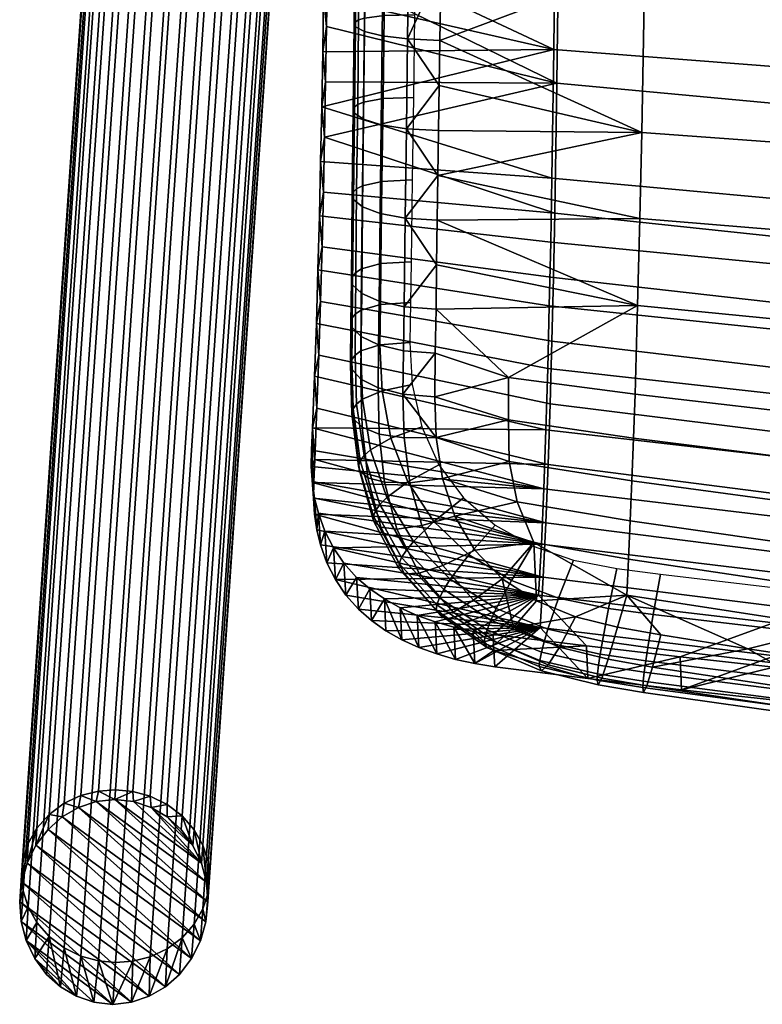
# Model space of a CAD drawing. Header units: millimetres. Extents: x -282 to 282, y -248 to 372.
# Tile 1 of 75: x -255 to -168, y -248 to -133. Entities that reach past the tile are written whole.
import ezdxf

# ---------------------------------------------------------------- set-up
doc = ezdxf.new("R2010")
doc.units = ezdxf.units.MM
for name, color, linetype in [('LDS nozky', 250, 'Continuous'), ('LDS podnoz', 7, 'Continuous'), ('LDS ram', 7, 'Continuous'), ('LDS sedak', 7, 'Continuous')]:
    doc.layers.add(name, color=color, linetype=linetype)

msp = doc.modelspace()

# ---------------------------------------------------------------- meshes
at = {"layer": 'LDS nozky'}
mesh = msp.add_polyface(dxfattribs=at)
corners = [(-244.08, -224.34), (-244, -223.2, 2.65), (-242, -223.39, 2.67), (-239.83, -225.27), (-239.95, -223.95, 2.85), (-237.98, -224.91, 3.21), (-241.89, -224.58), (-234.96, -229.71), (-236.22, -226.24, 3.73), (-234.8, -227.87, 4.39), (-233.38, -234.01), (-233.78, -229.69, 5.14), (-233.19, -231.58, 5.94), (-233.97, -231.79), (-237.97, -226.38), (-233, -233.42, 6.73), (-233.2, -236.32), (-255.21, -236.32), (-255, -233.18, 7.27), (-254.81, -231.35, 6.48), (-254.34, -231.78), (-254.22, -229.47, 5.65), (-253.2, -227.68, 4.85), (-254.98, -234), (-250.24, -226.38), (-251.78, -226.08, 4.12), (-250.02, -224.78, 3.51), (-246.28, -224.58), (-248.05, -223.87, 3.05), (-246, -223.35, 2.77), (-248.35, -225.28), (-253.31, -229.7), (-254.81, -235.02, 8.06), (-236.33, -227.85), (-251.9, -227.85), (-233.2, -236.32), (-233.44, -238.63), (-248.35, -225.28), (-233.38, -234.01), (-246.28, -224.58), (-234.07, -240.86), (-250.24, -226.38), (-233.97, -231.79), (-239.83, -225.27), (-234.96, -229.71), (-237.97, -226.38), (-236.33, -227.85), (-244.08, -224.34), (-241.89, -224.58), (-251.9, -227.85), (-253.31, -229.7), (-236.52, -244.79), (-254.34, -231.78)]
mesh.append_faces([[corners[k] for k in face] for face in [(0, 1, 2, 2), (3, 4, 5, 5), (4, 6, 2, 2), (7, 8, 9, 9), (10, 11, 12, 12), (11, 13, 9, 9), (8, 14, 5, 5), (15, 16, 12, 12), (17, 18, 19, 19), (20, 21, 22, 22), (21, 23, 19, 19), (24, 25, 26, 26), (27, 28, 29, 29), (0, 29, 1, 1), (28, 30, 26, 26), (25, 31, 22, 22), (18, 17, 32, 32), (3, 6, 4, 4), (33, 14, 8, 8), (14, 3, 5, 5), (13, 7, 9, 9), (10, 12, 16, 16), (13, 11, 10, 10), (7, 33, 8, 8), (34, 31, 25, 25), (20, 23, 21, 21), (22, 31, 20, 20), (27, 29, 0, 0), (24, 26, 30, 30), (27, 30, 28, 28), (24, 34, 25, 25), (17, 19, 23, 23), (0, 2, 6, 6), (35, 36, 37, 37), (38, 35, 39, 39), (36, 40, 41, 41), (42, 43, 44, 44), (44, 45, 46, 46), (47, 42, 38, 38), (43, 45, 44, 44), (48, 43, 42, 42), (48, 42, 47, 47), (39, 47, 38, 38), (37, 36, 41, 41), (39, 35, 37, 37), (40, 49, 41, 41), (50, 51, 52, 52)]])
mesh = msp.add_polyface(dxfattribs=at)
corners = [(-233.2, -236.32), (-233, -233.42, 6.73), (-233.19, -235.26, 7.52), (-234.07, -240.86), (-233.78, -237.13, 8.35), (-234.8, -238.93, 9.15), (-233.44, -238.63), (-238.17, -246.25), (-236.22, -240.53, 9.88), (-237.98, -241.82, 10.49), (-242.13, -248.05), (-239.95, -242.74, 10.95), (-242, -243.26, 11.23), (-240.06, -247.36), (-235.11, -242.93), (-244.34, -248.3), (-244, -243.41, 11.35), (-246, -243.22, 11.33), (-248.58, -247.36), (-248.05, -242.65, 11.15), (-250.02, -241.69, 10.79), (-246.53, -248.06), (-253.46, -242.93), (-251.78, -240.36, 10.27), (-253.2, -238.73, 9.61), (-255.03, -238.62), (-254.22, -236.91, 8.86), (-254.81, -235.02, 8.06), (-254.44, -240.85), (-250.45, -246.26), (-236.52, -244.79), (-252.08, -244.79), (-255.21, -236.32), (-238.17, -246.25), (-254.34, -231.78), (-236.52, -244.79), (-235.11, -242.93), (-253.31, -229.7), (-251.9, -227.85), (-234.07, -240.86), (-240.06, -247.36), (-254.98, -234), (-255.21, -236.32), (-242.13, -248.05), (-246.53, -248.06), (-254.44, -240.85), (-244.34, -248.3), (-248.58, -247.36), (-250.45, -246.26), (-253.46, -242.93), (-255.03, -238.62), (-252.08, -244.79)]
mesh.append_faces([[corners[k] for k in face] for face in [(0, 1, 2, 2), (3, 4, 5, 5), (4, 6, 2, 2), (7, 8, 9, 9), (10, 11, 12, 12), (11, 13, 9, 9), (8, 14, 5, 5), (15, 16, 17, 17), (18, 19, 20, 20), (19, 21, 17, 17), (22, 23, 24, 24), (25, 26, 27, 27), (26, 28, 24, 24), (23, 29, 20, 20), (16, 15, 12, 12), (6, 4, 3, 3), (3, 5, 14, 14), (8, 30, 14, 14), (7, 9, 13, 13), (13, 11, 10, 10), (8, 7, 30, 30), (6, 0, 2, 2), (10, 12, 15, 15), (18, 20, 29, 29), (21, 19, 18, 18), (23, 31, 29, 29), (27, 32, 25, 25), (22, 24, 28, 28), (25, 28, 26, 26), (23, 22, 31, 31), (17, 21, 15, 15), (33, 34, 35, 35), (36, 35, 37, 37), (36, 38, 39, 39), (40, 41, 33, 33), (42, 40, 43, 43), (44, 45, 46, 46), (45, 44, 47, 47), (47, 48, 49, 49), (47, 49, 45, 45), (45, 50, 46, 46), (49, 48, 51, 51), (43, 50, 42, 42), (41, 34, 33, 33), (37, 38, 36, 36), (40, 42, 41, 41), (50, 43, 46, 46)]])
at = {"layer": 'LDS podnoz'}
mesh = msp.add_polyface(dxfattribs=at)
corners = [(-246, -223.35, 2.77), (-233.72, -44.57, 417.81), (-231.72, -44.42, 417.68), (-244, -223.2, 2.65), (-250.02, -224.78, 3.51), (-237.73, -46.01, 418.54), (-235.76, -45.09, 418.09), (-248.05, -223.87, 3.05), (-253.2, -227.68, 4.85), (-240.92, -48.9, 419.88), (-239.49, -47.3, 419.15), (-251.78, -226.08, 4.12), (-254.81, -231.35, 6.48), (-242.53, -52.57, 421.51), (-241.94, -50.7, 420.69), (-254.22, -229.47, 5.65), (-254.81, -235.02, 8.06), (-242.53, -56.25, 423.1), (-242.71, -54.41, 422.31), (-255, -233.18, 7.27), (-253.2, -238.73, 9.61), (-240.92, -59.96, 424.65), (-241.94, -58.14, 423.89), (-254.22, -236.91, 8.86), (-250.02, -241.69, 10.79), (-237.73, -62.92, 425.83), (-239.49, -61.59, 425.31), (-251.78, -240.36, 10.27), (-246, -243.22, 11.33), (-233.72, -64.44, 426.36), (-235.76, -63.88, 426.18), (-248.05, -242.65, 11.15), (-242, -243.26, 11.23), (-229.71, -64.48, 426.26), (-231.72, -64.63, 426.39), (-244, -243.41, 11.35), (-237.98, -241.82, 10.49), (-225.7, -63.05, 425.53), (-227.67, -63.96, 425.98), (-239.95, -242.74, 10.95), (-234.8, -238.93, 9.15), (-222.51, -60.15, 424.19), (-223.94, -61.75, 424.92), (-236.22, -240.53, 9.88), (-233.19, -235.26, 7.52), (-220.9, -56.48, 422.56), (-221.49, -58.36, 423.38), (-233.78, -237.13, 8.35), (-233.19, -231.58, 5.94), (-220.9, -52.8, 420.97), (-220.72, -54.64, 421.76), (-233, -233.42, 6.73), (-234.8, -227.87, 4.39), (-222.51, -49.1, 419.42), (-221.49, -50.92, 420.18), (-233.78, -229.69, 5.14), (-237.98, -224.91, 3.21), (-225.7, -46.14, 418.24), (-223.94, -47.47, 418.76), (-236.22, -226.24, 3.73), (-242, -223.39, 2.67), (-229.71, -44.61, 417.71), (-227.67, -45.18, 417.89), (-239.95, -223.95, 2.85), (-201.98, -71.99, 467.57), (-184.21, -90.04, 464.68), (-182.79, -88.74, 465.26), (-200.56, -70.68, 468.15), (-204.63, -74.24, 465.35), (-186.85, -92.29, 462.47), (-185.55, -91.22, 463.77), (-203.33, -73.17, 466.66), (-205.79, -75.12, 463.68), (-188.02, -93.17, 460.79), (-206.73, -75.73, 461.71), (-188.96, -93.78, 458.82), (-207.7, -75.99, 457.36), (-189.93, -94.04, 454.48), (-189.6, -94.07, 456.67), (-207.38, -76.02, 459.56), (-207.72, -75.66, 455.26), (-189.94, -93.72, 452.37), (-206.94, -74.31, 451.57), (-189.17, -92.37, 448.68), (-189.68, -93.15, 450.46), (-207.46, -75.1, 453.35), (-206.14, -73.25, 449.9), (-188.37, -91.31, 447.01), (-203.73, -70.48, 447.38), (-185.96, -88.53, 444.49), (-187.28, -90.01, 445.58), (-205.06, -71.96, 448.47), (-202.24, -68.9, 446.71), (-184.46, -86.96, 443.83), (-200.68, -67.34, 446.51), (-182.91, -85.39, 443.62)]
mesh.append_faces([[corners[k] for k in face] for face in [(0, 1, 2, 3), (4, 5, 6, 7), (7, 6, 1, 0), (8, 9, 10, 11), (12, 13, 14, 15), (15, 14, 9, 8), (11, 10, 5, 4), (16, 17, 18, 19), (20, 21, 22, 23), (23, 22, 17, 16), (24, 25, 26, 27), (28, 29, 30, 31), (31, 30, 25, 24), (27, 26, 21, 20), (19, 18, 13, 12), (32, 33, 34, 35), (36, 37, 38, 39), (39, 38, 33, 32), (40, 41, 42, 43), (44, 45, 46, 47), (47, 46, 41, 40), (43, 42, 37, 36), (48, 49, 50, 51), (52, 53, 54, 55), (55, 54, 49, 48), (56, 57, 58, 59), (60, 61, 62, 63), (3, 2, 61, 60), (63, 62, 57, 56), (59, 58, 53, 52), (51, 50, 45, 44), (35, 34, 29, 28), (64, 65, 66, 67), (68, 69, 70, 71), (72, 73, 69, 68), (71, 70, 65, 64), (74, 75, 73, 72), (76, 77, 78, 79), (80, 81, 77, 76), (82, 83, 84, 85), (86, 87, 83, 82), (85, 84, 81, 80), (88, 89, 90, 91), (92, 93, 89, 88), (94, 95, 93, 92), (91, 90, 87, 86), (75, 74, 79, 78)]])
at = {"layer": 'LDS ram'}
mesh = msp.add_polyface(dxfattribs=at)
corners = [(-166.33, -184.27, 456.55), (-166.53, -191.27, 453.26), (-193.92, -188, 456.38), (-193.67, -181.1, 459.46), (-166.15, -176.95, 459.08), (-193.46, -173.93, 461.88), (-166, -169.43, 460.98), (-193.28, -166.59, 463.74), (-165.88, -161.81, 462.42), (-193.12, -159.15, 465.18), (-165.77, -154.14, 463.49), (-192.99, -151.66, 466.28), (-165.6, -138.7, 464.8), (-192.77, -136.6, 467.73), (-165.47, -123.18, 465.26), (-192.6, -121.45, 468.37), (-165.37, -107.68, 465.06), (-192.47, -106.29, 468.38), (-138.83, -186.96, 454.07), (-139, -194.04, 450.6), (-138.69, -179.5, 456.69), (-138.57, -171.84, 458.62), (-138.47, -164.07, 460.06), (-138.39, -156.24, 461.11), (-138.25, -140.49, 462.3), (-138.15, -124.66, 462.6), (-138.08, -108.86, 462.22), (-111.1, -181.6, 454.72), (-111.21, -189.16, 452.04), (-111.01, -173.81, 456.68), (-110.93, -165.92, 458.12), (-110.87, -157.97, 459.14), (-110.76, -141.96, 460.24), (-110.69, -125.88, 460.41), (-110.64, -109.83, 459.88), (-220.03, -149.7, 469.35), (-220.17, -156.06, 468.34), (-219.9, -143.3, 470.16), (-219.78, -136.89, 470.82), (-219.67, -130.46, 471.34), (-219.58, -124.03, 471.72), (-219.49, -117.59, 471.98), (-219.42, -111.14, 472.12), (-220.97, -180.85, 461.46), (-165.88, -181.45, 463.94), (-193.17, -178.05, 466.39), (-193.4, -185.16, 463.62), (-166.08, -188.65, 460.92), (-165.71, -173.98, 466.29), (-192.97, -170.73, 468.56), (-165.56, -166.36, 468.07), (-192.79, -163.27, 470.25), (-165.43, -158.65, 469.39), (-192.64, -155.74, 471.54), (-165.21, -143.09, 471.09), (-192.39, -140.54, 473.27), (-165.04, -127.45, 471.9), (-192.19, -125.28, 474.17), (-164.91, -111.78, 472.03), (-192.03, -109.98, 474.41), (-138.45, -184.33, 461.86), (-138.61, -191.6, 458.62), (-138.3, -176.74, 464.35), (-138.18, -168.99, 466.21), (-138.07, -161.12, 467.56), (-137.89, -145.24, 469.23), (-137.75, -129.3, 469.95), (-137.64, -113.31, 469.99), (-110.89, -186.69, 460.15), (-111.03, -194.02, 456.73), (-110.78, -179.01, 462.76), (-110.68, -171.14, 464.68), (-110.59, -163.15, 466.05), (-110.45, -147.01, 467.7), (-110.33, -130.81, 468.35), (-110.25, -114.56, 468.31), (-110.19, -98.35, 467.75), (-137.56, -97.35, 469.51), (-219.7, -153.3, 473.85), (-219.86, -159.71, 472.74), (-220.03, -166.08, 471.38), (-219.56, -146.86, 474.76), (-219.23, -127.42, 476.53), (-219.05, -114.42, 477.05)]
mesh.append_faces([[corners[k] for k in face] for face in [(0, 1, 2, 3), (4, 0, 3, 5), (6, 4, 5, 7), (8, 6, 7, 9), (10, 8, 9, 11), (12, 10, 11, 13), (14, 12, 13, 15), (16, 14, 15, 17), (18, 19, 1, 0), (20, 18, 0, 4), (21, 20, 4, 6), (22, 21, 6, 8), (23, 22, 8, 10), (24, 23, 10, 12), (25, 24, 12, 14), (26, 25, 14, 16), (27, 28, 18, 20), (29, 27, 20, 21), (30, 29, 21, 22), (31, 30, 22, 23), (32, 31, 23, 24), (33, 32, 24, 25), (34, 33, 25, 26), (35, 11, 9, 36), (37, 38, 13, 13), (39, 40, 13, 13), (41, 42, 15, 15), (2, 43, 3, 3), (13, 40, 15, 15), (11, 37, 13, 13), (42, 17, 15, 15), (44, 45, 46, 47), (48, 49, 45, 44), (50, 51, 49, 48), (52, 53, 51, 50), (54, 55, 53, 52), (56, 57, 55, 54), (58, 59, 57, 56), (60, 44, 47, 61), (62, 48, 44, 60), (63, 50, 48, 62), (64, 52, 50, 63), (65, 54, 52, 64), (66, 56, 54, 65), (67, 58, 56, 66), (68, 60, 61, 69), (70, 62, 60, 68), (71, 63, 62, 70), (72, 64, 63, 71), (73, 65, 64, 72), (74, 66, 65, 73), (75, 67, 66, 74), (76, 77, 67, 75), (78, 79, 51, 53), (79, 80, 49, 51), (53, 55, 81, 81), (82, 55, 57, 57), (57, 59, 83, 83)]])
mesh = msp.add_polyface(dxfattribs=at)
corners = [(-221.09, -183.47, 460.31), (-220.97, -180.85, 461.46), (-193.92, -188, 456.38), (-220.73, -174.82, 463.72), (-193.67, -181.1, 459.46), (-220.33, -162.39, 467.1), (-193.28, -166.59, 463.74), (-193.46, -173.93, 461.88), (-220.52, -168.65, 465.58), (-220.17, -156.06, 468.34), (-193.12, -159.15, 465.18), (-192.77, -136.6, 467.73), (-219.78, -136.89, 470.82), (-219.67, -130.46, 471.34), (-192.47, -106.29, 468.38), (-219.42, -111.14, 472.12), (-219.35, -104.7, 472.16), (-192.6, -121.45, 468.37), (-219.58, -124.03, 471.72), (-219.49, -117.59, 471.98), (-192.99, -151.66, 466.28), (-220.03, -149.7, 469.35), (-219.9, -143.3, 470.16), (-221.11, -185.39, 459.39), (-220.99, -187.26, 458.41), (-220.83, -187.2, 464.06), (-193.68, -191.96, 460.19), (-220.7, -184.58, 465.28), (-193.4, -185.16, 463.62), (-220.45, -178.55, 467.71), (-220.03, -166.08, 471.38), (-220.22, -172.37, 469.72), (-193.17, -178.05, 466.39), (-192.97, -170.73, 468.56), (-219.56, -146.86, 474.76), (-192.39, -140.54, 473.27), (-219.44, -140.4, 475.49), (-219.33, -133.91, 476.07), (-219.23, -127.42, 476.53), (-219.14, -120.92, 476.85), (-192.19, -125.28, 474.17), (-219.05, -114.42, 477.05), (-218.98, -107.91, 477.14), (-192.03, -109.98, 474.41), (-218.92, -101.4, 477.12), (-192.64, -155.74, 471.54), (-219.7, -153.3, 473.85), (-220.73, -174.82, 463.72), (-220.97, -180.85, 461.46), (-220.45, -178.55, 467.71), (-220.96, -185.34, 462.19), (-220.7, -184.58, 465.28), (-221.09, -183.47, 460.31), (-220.83, -187.2, 464.06), (-220.22, -172.37, 469.72), (-220.52, -168.65, 465.58), (-220.03, -166.08, 471.38), (-220.33, -162.39, 467.1), (-219.86, -159.71, 472.74), (-220.17, -156.06, 468.34), (-220.03, -149.7, 469.35), (-219.56, -146.86, 474.76), (-219.9, -143.3, 470.16), (-219.7, -153.3, 473.85), (-219.78, -136.89, 470.82), (-219.44, -140.4, 475.49), (-218.98, -107.91, 477.14), (-219.35, -104.7, 472.16), (-219.42, -111.14, 472.12), (-219.58, -124.03, 471.72), (-219.67, -130.46, 471.34), (-219.23, -127.42, 476.53), (-219.49, -117.59, 471.98), (-219.14, -120.92, 476.85), (-219.33, -133.91, 476.07), (-219.05, -114.42, 477.05), (-220.85, -189.11, 463.09), (-221.11, -185.39, 459.39), (-220.99, -187.26, 458.41), (-220.73, -190.98, 462.06), (-220.72, -189.09, 457.37)]
mesh.append_faces([[corners[k] for k in face] for face in [(0, 1, 2, 2), (1, 3, 4, 4), (5, 6, 7, 8), (9, 10, 6, 5), (8, 7, 4, 3), (11, 12, 13, 13), (14, 15, 16, 16), (17, 18, 19, 19), (20, 21, 22, 22), (23, 2, 24, 24), (0, 2, 23, 23), (25, 26, 27, 27), (27, 28, 29, 29), (30, 31, 32, 33), (31, 29, 28, 32), (34, 35, 36, 36), (37, 35, 38, 38), (35, 37, 36, 36), (39, 40, 41, 41), (42, 43, 44, 44), (43, 42, 41, 41), (40, 39, 38, 38), (45, 34, 46, 46), (26, 28, 27, 27), (47, 48, 49, 49), (48, 50, 51, 51), (48, 52, 50, 50), (50, 53, 51, 51), (54, 47, 49, 49), (51, 49, 48, 48), (55, 47, 54, 54), (55, 56, 57, 57), (58, 59, 57, 57), (60, 61, 62, 62), (54, 56, 55, 55), (63, 60, 59, 59), (63, 59, 58, 58), (64, 62, 65, 65), (66, 67, 68, 68), (69, 70, 71, 71), (56, 58, 57, 57), (72, 69, 73, 73), (64, 74, 70, 70), (72, 75, 68, 68), (65, 74, 64, 64), (63, 61, 60, 60), (61, 65, 62, 62), (66, 68, 75, 75), (75, 72, 73, 73), (70, 74, 71, 71), (69, 71, 73, 73), (53, 50, 76, 76), (77, 76, 50, 50), (76, 78, 79, 79), (50, 52, 77, 77), (78, 76, 77, 77), (80, 79, 78, 78)]])
mesh = msp.add_polyface(dxfattribs=at)
corners = [(-122.86, -216.86, 436.18), (-122.95, -212.89, 433.15), (-111.89, -213.71, 432.1), (-134, -212, 434.3), (-144.91, -214.95, 438.63), (-145.03, -211.03, 435.55), (-133.89, -215.94, 437.36), (-166.88, -212.73, 441.48), (-167.02, -208.86, 438.33), (-156.04, -209.98, 436.89), (-177.83, -211.5, 443.05), (-177.99, -207.66, 439.87), (-155.91, -213.88, 440), (-188.76, -210.2, 444.72), (-188.93, -206.38, 441.51), (-199.76, -206.92, 444.87), (-199.85, -205.03, 443.24), (-111.81, -217.69, 435.11), (-199.66, -208.82, 446.5), (-166.78, -197.78, 449.12), (-167.06, -203.66, 444.12), (-194.55, -200.42, 447.87), (-194.21, -194.48, 452.53), (-166.53, -191.27, 453.26), (-193.92, -188, 456.38), (-139.2, -200.58, 446.22), (-139.43, -206.41, 440.93), (-139, -194.04, 450.6), (-111.5, -202.87, 443.84), (-111.68, -208.67, 438.32), (-111.34, -196.32, 448.42), (-111.21, -189.16, 452.04), (-138.83, -186.96, 454.07), (-202.17, -204.67, 443.7), (-204.44, -204.19, 444.3), (-199.85, -205.03, 443.24), (-218.53, -194.91, 453.4), (-188.93, -206.38, 441.51), (-177.99, -207.66, 439.87), (-167.02, -208.86, 438.33), (-145.03, -211.03, 435.55), (-156.04, -209.98, 436.89), (-122.95, -212.89, 433.15), (-134, -212, 434.3), (-111.89, -213.71, 432.1), (-166.59, -201.78, 452.6), (-193.99, -198.34, 456.05), (-194.35, -204.21, 451.2), (-166.9, -207.54, 447.37), (-166.32, -195.45, 457.13), (-193.68, -191.96, 460.19), (-166.08, -188.65, 460.92), (-193.4, -185.16, 463.62), (-139.04, -204.69, 449.67), (-139.3, -210.36, 444.12), (-138.81, -198.41, 454.54), (-138.61, -191.6, 458.62), (-111.37, -207.07, 447.27), (-111.57, -212.68, 441.46), (-111.18, -200.84, 452.41), (-111.03, -194.02, 456.73), (-199.66, -208.82, 446.5), (-201.99, -208.45, 446.96), (-218.3, -198.62, 456.87), (-188.76, -210.2, 444.72), (-177.83, -211.5, 443.05), (-166.88, -212.73, 441.48), (-155.91, -213.88, 440), (-144.91, -214.95, 438.63), (-133.89, -215.94, 437.36), (-122.86, -216.86, 436.18)]
mesh.append_faces([[corners[k] for k in face] for face in [(0, 1, 2, 2), (3, 4, 5, 5), (3, 1, 6, 6), (7, 8, 9, 9), (8, 10, 11, 11), (9, 5, 12, 12), (13, 14, 11, 11), (14, 15, 16, 16), (17, 0, 2, 2), (6, 4, 3, 3), (9, 12, 7, 7), (12, 5, 4, 4), (6, 1, 0, 0), (7, 10, 8, 8), (15, 13, 18, 18), (14, 13, 15, 15), (10, 13, 11, 11), (19, 20, 21, 22), (23, 19, 22, 24), (25, 26, 20, 19), (27, 25, 19, 23), (28, 29, 26, 25), (30, 28, 25, 27), (31, 30, 27, 32), (33, 34, 21, 21), (35, 33, 21, 21), (21, 36, 22, 22), (21, 37, 35, 35), (20, 38, 37, 21), (20, 39, 38, 38), (26, 40, 41, 41), (26, 42, 43, 43), (26, 43, 40, 40), (20, 41, 39, 39), (29, 44, 42, 42), (26, 41, 20, 20), (42, 26, 29, 29), (45, 46, 47, 48), (49, 50, 46, 45), (51, 52, 50, 49), (53, 45, 48, 54), (55, 49, 45, 53), (56, 51, 49, 55), (57, 53, 54, 58), (59, 55, 53, 57), (60, 56, 55, 59), (61, 47, 62, 62), (63, 47, 46, 46), (47, 61, 64, 64), (48, 47, 64, 65), (48, 65, 66, 66), (54, 67, 68, 68), (54, 69, 70, 70), (54, 68, 69, 69), (48, 66, 67, 67), (54, 48, 67, 67), (70, 58, 54, 54)]])
mesh = msp.add_polyface(dxfattribs=at)
corners = [(-220.99, -187.26, 458.41), (-194.21, -194.48, 452.53), (-220.72, -189.09, 457.37), (-214.27, -199.69, 449.22), (-215.81, -198.36, 450.49), (-194.55, -200.42, 447.87), (-212.57, -200.88, 448.02), (-217.29, -196.71, 451.94), (-218.53, -194.91, 453.4), (-219.53, -192.96, 454.85), (-220.29, -190.86, 456.27), (-210.72, -201.92, 446.91), (-206.63, -203.57, 445.04), (-208.73, -202.82, 445.91), (-204.44, -204.19, 444.3), (-193.92, -188, 456.38), (-220.83, -187.2, 464.06), (-220.85, -189.11, 463.09), (-193.68, -191.96, 460.19), (-220.73, -190.98, 462.06), (-215.59, -202.06, 453.88), (-194.35, -204.21, 451.2), (-217.07, -200.42, 455.36), (-214.06, -203.41, 452.59), (-218.3, -198.62, 456.87), (-193.99, -198.34, 456.05), (-220.04, -194.57, 459.83), (-219.29, -196.67, 458.36), (-220.47, -192.81, 460.97), (-212.38, -204.6, 451.37), (-201.99, -208.45, 446.96), (-204.26, -207.95, 447.58), (-210.53, -205.65, 450.24), (-208.55, -206.56, 449.22), (-206.45, -207.32, 448.33), (-219.29, -196.67, 458.36), (-220.04, -194.57, 459.83), (-219.53, -192.96, 454.85), (-220.47, -192.81, 460.97), (-220.29, -190.86, 456.27), (-218.53, -194.91, 453.4), (-218.3, -198.62, 456.87), (-215.81, -198.36, 450.49), (-217.07, -200.42, 455.36), (-217.29, -196.71, 451.94), (-215.59, -202.06, 453.88), (-220.72, -189.09, 457.37), (-220.73, -190.98, 462.06), (-208.55, -206.56, 449.22), (-208.73, -202.82, 445.91), (-206.45, -207.32, 448.33), (-210.53, -205.65, 450.24), (-210.72, -201.92, 446.91), (-204.26, -207.95, 447.58), (-206.63, -203.57, 445.04), (-199.76, -206.92, 444.87), (-199.66, -208.82, 446.5), (-201.99, -208.45, 446.96), (-199.85, -205.03, 443.24), (-202.17, -204.67, 443.7), (-204.44, -204.19, 444.3), (-212.57, -200.88, 448.02), (-214.06, -203.41, 452.59), (-214.27, -199.69, 449.22), (-212.38, -204.6, 451.37)]
mesh.append_faces([[corners[k] for k in face] for face in [(0, 1, 2, 2), (3, 4, 5, 5), (5, 6, 3, 3), (5, 4, 7, 7), (1, 8, 9, 9), (5, 7, 8, 8), (1, 9, 10, 10), (2, 1, 10, 10), (5, 11, 6, 6), (5, 12, 13, 13), (5, 14, 12, 12), (0, 15, 1, 1), (5, 13, 11, 11), (16, 17, 18, 18), (17, 19, 18, 18), (20, 21, 22, 22), (21, 20, 23, 23), (21, 24, 22, 22), (25, 26, 27, 27), (25, 27, 24, 24), (25, 28, 26, 26), (19, 28, 25, 25), (23, 29, 21, 21), (30, 21, 31, 31), (21, 32, 33, 33), (33, 34, 21, 21), (31, 21, 34, 34), (25, 18, 19, 19), (29, 32, 21, 21), (35, 36, 37, 37), (38, 39, 36, 36), (40, 41, 35, 35), (42, 43, 44, 44), (40, 35, 37, 37), (44, 41, 40, 40), (42, 45, 43, 43), (44, 43, 41, 41), (37, 36, 39, 39), (39, 38, 46, 46), (47, 46, 38, 38), (48, 49, 50, 50), (51, 52, 48, 48), (53, 50, 54, 54), (55, 56, 57, 57), (58, 55, 59, 59), (57, 59, 55, 55), (60, 57, 53, 53), (59, 57, 60, 60), (61, 62, 63, 63), (63, 45, 42, 42), (61, 64, 62, 62), (62, 45, 63, 63), (54, 50, 49, 49), (51, 64, 61, 61), (52, 51, 61, 61), (49, 48, 52, 52), (54, 60, 53, 53)]])
at = {"layer": 'LDS sedak'}
mesh = msp.add_polyface(dxfattribs=at)
corners = [(-159.79, -199.86, 477.52), (-184.01, -196.21, 479.65), (-184.22, -200.42, 476.89), (-159.99, -204.2, 474.49), (-135.41, -202.83, 475.45), (-135.58, -207.25, 472.19), (-159.6, -195.23, 480.19), (-183.81, -191.75, 482.07), (-135.24, -198.08, 478.34), (-110.75, -200.38, 476.67), (-110.89, -205.22, 473.61), (-159.43, -190.35, 482.5), (-183.62, -187.08, 484.17), (-135.08, -193.05, 480.83), (-110.61, -195.24, 479.32), (-159.26, -185.12, 484.51), (-183.44, -182.07, 486.01), (-134.93, -187.65, 482.99), (-110.49, -189.71, 481.6), (-159.1, -179.75, 486.18), (-183.26, -176.94, 487.56), (-134.79, -182.11, 484.77), (-110.37, -184.03, 483.47), (-158.82, -168.94, 488.71), (-182.95, -166.57, 489.93), (-134.55, -170.94, 487.43), (-110.17, -172.6, 486.24), (-158.6, -158.38, 490.46), (-182.7, -156.37, 491.61), (-134.37, -160.1, 489.23), (-110.02, -161.53, 488.09), (-158.43, -148.06, 491.66), (-182.48, -146.34, 492.79), (-134.23, -149.54, 490.45), (-109.91, -150.77, 489.32), (-158.14, -127.76, 492.98), (-182.13, -126.58, 494.15), (-134, -128.78, 491.75), (-109.73, -129.63, 490.6), (-157.96, -107.77, 493.27), (-181.9, -107.06, 494.48), (-133.86, -108.37, 492), (-109.63, -108.87, 490.82), (-157.86, -88.06, 492.84), (-181.76, -87.84, 494.1), (-133.79, -88.24, 491.53), (-109.58, -88.39, 490.32), (-157.8, -68.6, 491.96), (-181.66, -68.89, 493.27), (-133.75, -68.35, 490.6), (-109.56, -68.14, 489.35), (-157.76, -49.32, 490.81), (-181.6, -50.1, 492.18), (-133.73, -48.64, 489.4), (-190.21, -202.98, 474.68), (-185.3, -204.17, 473.88), (-194.78, -201.12, 475.99), (-180.24, -205.07, 473.3), (-195.11, -194.28, 480.62), (-197.04, -189.54, 483.07), (-206.38, -156.58, 492.18), (-206.3, -151.34, 492.91), (-170.05, -206.71, 472.18), (-205.82, -118.19, 495.34), (-205.24, -78.89, 494.82), (-205.45, -93.27, 495.31), (-206.07, -135.55, 494.48), (-139.36, -202.55, 451.47), (-116.24, -204.6, 449.5), (-116.88, -209.27, 446.51), (-140.12, -207.26, 448.64), (-159.85, -200.41, 453.52), (-160.73, -205.12, 450.87), (-181.13, -202.71, 453.38), (-161.38, -209.05, 450.33), (-181.77, -206.56, 452.97), (-180.27, -198, 455.83), (-186.35, -201.99, 454.11), (-187.07, -205.8, 453.75), (-185.38, -197.33, 456.47), (-192.19, -200.78, 455.23), (-193.44, -204.41, 455.06), (-190.47, -196.34, 457.33), (-192.09, -206.51, 470.72), (-186.4, -207.92, 469.65)]
mesh.append_faces([[corners[k] for k in face] for face in [(0, 1, 2, 3), (4, 0, 3, 5), (6, 7, 1, 0), (8, 6, 0, 4), (9, 8, 4, 10), (11, 12, 7, 6), (13, 11, 6, 8), (14, 13, 8, 9), (15, 16, 12, 11), (17, 15, 11, 13), (18, 17, 13, 14), (19, 20, 16, 15), (21, 19, 15, 17), (22, 21, 17, 18), (23, 24, 20, 19), (25, 23, 19, 21), (26, 25, 21, 22), (27, 28, 24, 23), (29, 27, 23, 25), (30, 29, 25, 26), (31, 32, 28, 27), (33, 31, 27, 29), (34, 33, 29, 30), (35, 36, 32, 31), (37, 35, 31, 33), (38, 37, 33, 34), (39, 40, 36, 35), (41, 39, 35, 37), (42, 41, 37, 38), (43, 44, 40, 39), (45, 43, 39, 41), (46, 45, 41, 42), (47, 48, 44, 43), (49, 47, 43, 45), (50, 49, 45, 46), (51, 52, 48, 47), (53, 51, 47, 49), (2, 54, 55, 55), (56, 54, 2, 2), (57, 2, 55, 55), (2, 1, 58, 58), (1, 7, 59, 58), (28, 60, 24, 24), (61, 28, 32, 32), (62, 2, 57, 57), (62, 3, 2, 2), (63, 36, 40, 40), (64, 44, 48, 48), (44, 65, 40, 40), (36, 66, 32, 32), (67, 68, 69, 70), (71, 67, 70, 72), (73, 72, 74, 75), (76, 71, 72, 73), (77, 73, 75, 78), (79, 76, 73, 77), (80, 77, 78, 81), (82, 79, 77, 80), (54, 83, 84, 55)]])
mesh = msp.add_polyface(dxfattribs=at)
corners = [(-206.15, -140.83, 494.05), (-182.48, -146.34, 492.79), (-206.07, -135.55, 494.48), (-206.23, -146.09, 493.52), (-206.3, -151.34, 492.91), (-205.94, -126.87, 495.02), (-182.13, -126.58, 494.15), (-181.9, -107.06, 494.48), (-205.69, -109.49, 495.48), (-205.82, -118.19, 495.34), (-182.95, -166.57, 489.93), (-206.38, -156.58, 492.18), (-206.46, -161.8, 491.32), (-206.53, -166.99, 490.31), (-182.7, -156.37, 491.61), (-209.45, -161.43, 471.69), (-209.52, -166.19, 470.67), (-213.03, -166.44, 471.67), (-212.97, -161.66, 472.71), (-213.07, -155.78, 489.44), (-213.19, -166.06, 487.57), (-210.27, -166.71, 489.59), (-210.14, -156.34, 491.46), (-215.11, -155.02, 486.52), (-215.22, -165.17, 484.69), (-216.18, -154.15, 483.13), (-216.28, -164.15, 481.34), (-216.33, -153.72, 481.39), (-216.43, -163.64, 479.63), (-216.21, -153.3, 479.69), (-216.31, -163.15, 477.95), (-215.81, -152.91, 478.08), (-215.91, -162.68, 476.37), (-215.12, -152.56, 476.62), (-215.23, -162.27, 474.94), (-212.85, -152.04, 474.35), (-209.31, -151.86, 473.29), (-212.95, -145.42, 490.78), (-210, -145.88, 492.82), (-214.99, -144.78, 487.85), (-216.07, -144.07, 484.43), (-216.22, -143.72, 482.67), (-216.09, -143.37, 480.96), (-215.69, -143.05, 479.33), (-215, -142.77, 477.85), (-212.72, -142.35, 475.54), (-209.17, -142.21, 474.45), (-212.82, -135.01, 491.75), (-209.86, -135.38, 493.78), (-214.88, -134.51, 488.8), (-215.96, -133.96, 485.36), (-216.11, -133.68, 483.59), (-215.99, -133.41, 481.86), (-215.58, -133.16, 480.22), (-214.89, -132.95, 478.73), (-212.59, -132.63, 476.39), (-209.03, -132.54, 475.26), (-212.62, -117.85, 492.63), (-209.64, -118.07, 494.66), (-214.69, -117.57, 489.67), (-215.78, -117.27, 486.21), (-215.93, -117.12, 484.43), (-215.81, -116.98, 482.69), (-215.4, -116.85, 481.03), (-214.7, -116.75, 479.52), (-212.39, -116.6, 477.13), (-208.79, -116.58, 475.97)]
mesh.append_faces([[corners[k] for k in face] for face in [(0, 1, 2, 2), (1, 0, 3, 3), (4, 1, 3, 3), (5, 2, 6, 6), (7, 8, 9, 9), (9, 5, 6, 6), (10, 11, 12, 12), (13, 10, 12, 12), (14, 4, 11, 11), (15, 16, 17, 18), (19, 20, 21, 22), (23, 24, 20, 19), (25, 26, 24, 23), (27, 28, 26, 25), (29, 30, 28, 27), (31, 32, 30, 29), (33, 34, 32, 31), (35, 18, 34, 33), (36, 15, 18, 35), (37, 19, 22, 38), (39, 23, 19, 37), (40, 25, 23, 39), (41, 27, 25, 40), (42, 29, 27, 41), (43, 31, 29, 42), (44, 33, 31, 43), (45, 35, 33, 44), (46, 36, 35, 45), (47, 37, 38, 48), (49, 39, 37, 47), (50, 40, 39, 49), (51, 41, 40, 50), (52, 42, 41, 51), (53, 43, 42, 52), (54, 44, 43, 53), (55, 45, 44, 54), (56, 46, 45, 55), (57, 47, 48, 58), (59, 49, 47, 57), (60, 50, 49, 59), (61, 51, 50, 60), (62, 52, 51, 61), (63, 53, 52, 62), (64, 54, 53, 63), (65, 55, 54, 64), (66, 56, 55, 65), (21, 13, 12, 12), (22, 12, 11, 11), (38, 4, 3, 3), (38, 3, 0, 0), (48, 2, 5, 5), (58, 9, 8, 8), (58, 5, 9, 9), (48, 0, 2, 2), (22, 11, 4, 4), (21, 12, 22, 22), (58, 48, 5, 5), (38, 0, 48, 48), (4, 38, 22, 22)]])
mesh = msp.add_polyface(dxfattribs=at)
corners = [(-197.04, -189.54, 483.07), (-197.98, -184.82, 485.11), (-205.77, -186.78, 484.23), (-206.52, -181.99, 486.15), (-198.05, -174.97, 488.32), (-206.61, -172.15, 489.13), (-206.68, -177.24, 487.72), (-198.05, -179.94, 486.85), (-183.62, -187.08, 484.17), (-183.44, -182.07, 486.01), (-183.26, -176.94, 487.56), (-182.95, -166.57, 489.93), (-183.81, -191.75, 482.07), (-206.53, -166.99, 490.31), (-206.21, -185.18, 464.23), (-203.33, -189.07, 462.2), (-206.77, -191.82, 461.76), (-209.82, -187.2, 464.34), (-215.39, -184.72, 471.29), (-213.6, -190.57, 468.41), (-213.85, -191.21, 469.94), (-215.58, -185.32, 472.87), (-214.93, -184.09, 469.83), (-213.08, -189.83, 467.04), (-214.18, -183.42, 468.55), (-212.28, -189.02, 465.87), (-211.8, -182.06, 466.72), (-208.2, -180.73, 466.19), (-213.18, -181.59, 483.17), (-212.54, -187.24, 480.83), (-209.61, -187.29, 483.1), (-210.27, -182.02, 485.26), (-215.18, -180.8, 480.28), (-214.52, -186.73, 477.84), (-216.22, -179.78, 476.98), (-215.49, -185.86, 474.52), (-216.36, -179.22, 475.32), (-216.22, -178.65, 473.7), (-215.81, -178.08, 472.2), (-215.11, -177.53, 470.84), (-212.83, -176.54, 468.81), (-209.31, -175.81, 468), (-213.29, -176.19, 484.99), (-210.39, -176.93, 486.98), (-215.31, -175.18, 482.15), (-216.36, -174.02, 478.87), (-216.51, -173.44, 477.19), (-216.39, -172.87, 475.56), (-216, -172.35, 474.02), (-215.32, -171.87, 472.62), (-213.08, -171.17, 470.46), (-209.59, -170.89, 469.49), (-213.25, -171.16, 486.39), (-210.33, -171.85, 488.4), (-215.27, -170.2, 483.52), (-216.33, -169.12, 480.2), (-216.48, -168.57, 478.51), (-216.36, -168.04, 476.85), (-215.96, -167.54, 475.29), (-215.28, -167.1, 473.87), (-213.03, -166.44, 471.67), (-209.52, -166.19, 470.67), (-213.19, -166.06, 487.57), (-210.27, -166.71, 489.59), (-215.22, -165.17, 484.69), (-216.28, -164.15, 481.34), (-216.43, -163.64, 479.63), (-216.31, -163.15, 477.95), (-215.91, -162.68, 476.37), (-215.23, -162.27, 474.94), (-212.97, -161.66, 472.71)]
mesh.append_faces([[corners[k] for k in face] for face in [(0, 1, 2, 2), (1, 3, 2, 2), (4, 5, 6, 6), (3, 7, 6, 6), (4, 6, 7, 7), (7, 1, 8, 9), (1, 7, 3, 3), (10, 11, 4, 4), (4, 7, 9, 10), (12, 8, 1, 0), (13, 5, 4, 4), (4, 11, 13, 13), (14, 15, 16, 17), (18, 19, 20, 21), (22, 23, 19, 18), (24, 25, 23, 22), (26, 17, 25, 24), (27, 14, 17, 26), (28, 29, 30, 31), (32, 33, 29, 28), (34, 35, 33, 32), (36, 21, 35, 34), (37, 18, 21, 36), (38, 22, 18, 37), (39, 24, 22, 38), (40, 26, 24, 39), (41, 27, 26, 40), (42, 28, 31, 43), (44, 32, 28, 42), (45, 34, 32, 44), (46, 36, 34, 45), (47, 37, 36, 46), (48, 38, 37, 47), (49, 39, 38, 48), (50, 40, 39, 49), (51, 41, 40, 50), (52, 42, 43, 53), (54, 44, 42, 52), (55, 45, 44, 54), (56, 46, 45, 55), (57, 47, 46, 56), (58, 48, 47, 57), (59, 49, 48, 58), (60, 50, 49, 59), (61, 51, 50, 60), (62, 52, 53, 63), (64, 54, 52, 62), (65, 55, 54, 64), (66, 56, 55, 65), (67, 57, 56, 66), (68, 58, 57, 67), (69, 59, 58, 68), (70, 60, 59, 69), (5, 43, 6, 6), (13, 63, 53, 5), (30, 2, 3, 31), (43, 31, 3, 3), (3, 6, 43, 43), (53, 43, 5, 5)]])
mesh = msp.add_polyface(dxfattribs=at)
corners = [(-205.77, -186.78, 484.23), (-204.31, -191.2, 482.12), (-197.04, -189.54, 483.07), (-201.99, -195.17, 479.9), (-198.78, -198.52, 477.78), (-195.11, -194.28, 480.62), (-184.22, -200.42, 476.89), (-194.78, -201.12, 475.99), (-194.21, -209.3, 462.57), (-187.58, -210.91, 461.18), (-187.15, -210.14, 465.3), (-193.42, -208.58, 466.57), (-194.46, -208.77, 459.08), (-187.7, -210.37, 457.64), (-194.4, -208.07, 457.64), (-187.65, -209.64, 456.2), (-194.2, -207.11, 456.46), (-187.53, -208.63, 455.05), (-193.88, -205.88, 455.58), (-187.33, -207.34, 454.21), (-193.44, -204.41, 455.06), (-187.07, -205.8, 453.75), (-199.37, -206.02, 468.73), (-192.09, -206.51, 470.72), (-197.46, -204.23, 472.54), (-200.5, -206.6, 464.92), (-200.89, -206.06, 461.48), (-200.81, -205.4, 460.01), (-200.54, -204.5, 458.76), (-200.1, -203.37, 457.79), (-199.48, -202.01, 457.14), (-197.72, -198.71, 456.97), (-192.19, -200.78, 455.23), (-195.28, -194.67, 458.61), (-190.47, -196.34, 457.33), (-204.53, -202.41, 471.62), (-202.14, -201.02, 474.99), (-205.99, -202.77, 468.04), (-206.52, -202.2, 464.64), (-206.45, -201.58, 463.11), (-206.14, -200.77, 461.78), (-205.61, -199.76, 460.67), (-204.86, -198.58, 459.84), (-202.68, -195.71, 459.22), (-199.63, -192.25, 460.27), (-208.49, -197.87, 474.89), (-205.75, -196.97, 477.81), (-210.2, -197.96, 471.54), (-210.89, -197.32, 468.16), (-210.85, -196.75, 466.58), (-210.55, -196.03, 465.14), (-209.99, -195.17, 463.89), (-209.18, -194.17, 462.87), (-206.77, -191.82, 461.76), (-203.33, -189.07, 462.2), (-211.1, -192.7, 478.06), (-208.19, -192.3, 480.6), (-212.98, -192.49, 474.91), (-213.83, -191.75, 471.56), (-213.85, -191.21, 469.94), (-213.6, -190.57, 468.41), (-213.08, -189.83, 467.04), (-212.28, -189.02, 465.87), (-209.82, -187.2, 464.34), (-212.54, -187.24, 480.83), (-209.61, -187.29, 483.1), (-214.52, -186.73, 477.84), (-215.49, -185.86, 474.52), (-215.58, -185.32, 472.87), (-190.21, -202.98, 474.68)]
mesh.append_faces([[corners[k] for k in face] for face in [(0, 1, 2, 2), (3, 4, 5, 5), (3, 5, 1, 1), (6, 5, 7, 7), (5, 4, 7, 7), (5, 2, 1, 1), (8, 9, 10, 11), (12, 13, 9, 8), (14, 15, 13, 12), (16, 17, 15, 14), (18, 19, 17, 16), (20, 21, 19, 18), (22, 11, 23, 24), (25, 8, 11, 22), (26, 12, 8, 25), (27, 14, 12, 26), (28, 16, 14, 27), (29, 18, 16, 28), (30, 20, 18, 29), (31, 32, 20, 30), (33, 34, 32, 31), (35, 22, 24, 36), (37, 25, 22, 35), (38, 26, 25, 37), (39, 27, 26, 38), (40, 28, 27, 39), (41, 29, 28, 40), (42, 30, 29, 41), (43, 31, 30, 42), (44, 33, 31, 43), (45, 35, 36, 46), (47, 37, 35, 45), (48, 38, 37, 47), (49, 39, 38, 48), (50, 40, 39, 49), (51, 41, 40, 50), (52, 42, 41, 51), (53, 43, 42, 52), (54, 44, 43, 53), (55, 45, 46, 56), (57, 47, 45, 55), (58, 48, 47, 57), (59, 49, 48, 58), (60, 50, 49, 59), (61, 51, 50, 60), (62, 52, 51, 61), (63, 53, 52, 62), (64, 55, 56, 65), (66, 57, 55, 64), (67, 58, 57, 66), (68, 59, 58, 67), (4, 24, 7, 7), (3, 46, 36, 4), (1, 56, 46, 3), (0, 65, 56, 1), (69, 7, 24, 24), (69, 24, 23, 23), (4, 36, 24, 24)]])
mesh = msp.add_polyface(dxfattribs=at)
corners = [(-110.89, -205.22, 473.61), (-135.41, -202.83, 475.45), (-135.58, -207.25, 472.19), (-111.04, -209.7, 470.15), (-159.99, -204.2, 474.49), (-159.86, -208.22, 471.07), (-149.65, -209.61, 469.98), (-139.41, -210.86, 468.93), (-170.05, -206.71, 472.18), (-133.64, -211.52, 468.36), (-127.87, -212.14, 467.81), (-116.31, -213.28, 466.77), (-110.53, -213.81, 466.28), (-104.74, -214.3, 465.82), (-117.82, -218.42, 449.25), (-94.35, -220.14, 447.28), (-94.3, -221.09, 450.88), (-117.76, -219.31, 452.87), (-117.78, -217.52, 447.84), (-94.31, -219.22, 445.88), (-117.69, -216.34, 446.75), (-94.23, -218.02, 444.82), (-140.82, -216.59, 459.6), (-117.5, -218.86, 457.23), (-117.02, -216.9, 461.99), (-140.25, -214.55, 464.28), (-141.14, -217.12, 455.27), (-141.21, -216.3, 451.65), (-141.16, -215.43, 450.21), (-141.06, -214.29, 449.09), (-140.9, -212.87, 448.33), (-117.55, -214.91, 446.03), (-140.69, -211.22, 447.96), (-117.37, -213.24, 445.71), (-140.12, -207.26, 448.64), (-116.88, -209.27, 446.51), (-161.5, -214.07, 462.01), (-160.83, -211.96, 466.57), (-161.87, -214.7, 457.74), (-161.97, -213.98, 454.13), (-161.92, -213.15, 452.68), (-161.8, -212.05, 451.54), (-161.62, -210.67, 450.74), (-161.38, -209.05, 450.33), (-160.73, -205.12, 450.87), (-181.87, -211.06, 464.57), (-181.21, -208.85, 468.99), (-182.25, -211.82, 460.4), (-182.34, -211.24, 456.84), (-182.29, -210.48, 455.4), (-182.18, -209.44, 454.24), (-182.01, -208.13, 453.42), (-181.77, -206.56, 452.97), (-187.15, -210.14, 465.3), (-186.4, -207.92, 469.65), (-187.58, -210.91, 461.18), (-187.7, -210.37, 457.64), (-187.65, -209.64, 456.2), (-187.53, -208.63, 455.05), (-187.33, -207.34, 454.21), (-187.07, -205.8, 453.75), (-193.42, -208.58, 466.57), (-192.09, -206.51, 470.72), (-180.24, -205.07, 473.3), (-185.3, -204.17, 473.88)]
mesh.append_faces([[corners[k] for k in face] for face in [(0, 1, 2, 3), (4, 5, 6, 6), (2, 6, 7, 7), (5, 4, 8, 8), (2, 9, 10, 10), (3, 11, 12, 12), (11, 2, 10, 10), (9, 2, 7, 7), (13, 3, 12, 12), (2, 11, 3, 3), (4, 6, 2, 2), (14, 15, 16, 17), (18, 19, 15, 14), (20, 21, 19, 18), (22, 23, 24, 25), (26, 17, 23, 22), (27, 14, 17, 26), (28, 18, 14, 27), (29, 20, 18, 28), (30, 31, 20, 29), (32, 33, 31, 30), (34, 35, 33, 32), (36, 22, 25, 37), (38, 26, 22, 36), (39, 27, 26, 38), (40, 28, 27, 39), (41, 29, 28, 40), (42, 30, 29, 41), (43, 32, 30, 42), (44, 34, 32, 43), (45, 36, 37, 46), (47, 38, 36, 45), (48, 39, 38, 47), (49, 40, 39, 48), (50, 41, 40, 49), (51, 42, 41, 50), (52, 43, 42, 51), (53, 45, 46, 54), (55, 47, 45, 53), (56, 48, 47, 55), (57, 49, 48, 56), (58, 50, 49, 57), (59, 51, 50, 58), (60, 52, 51, 59), (61, 53, 54, 62), (24, 13, 12, 12), (24, 12, 11, 11), (24, 11, 10, 10), (25, 10, 9, 9), (25, 7, 6, 6), (37, 6, 5, 5), (37, 5, 8, 8), (25, 9, 7, 7), (46, 8, 63, 63), (64, 54, 46, 63), (25, 24, 10, 10), (46, 37, 8, 8), (25, 6, 37, 37)]])

doc.saveas('drawing.dxf')
